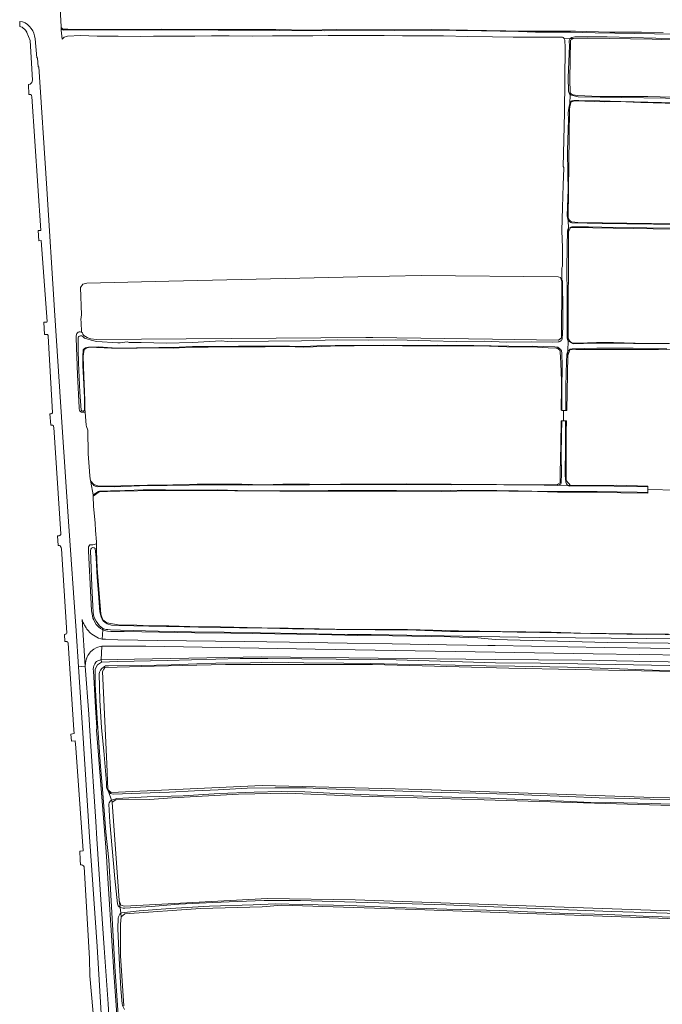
# Model space of a CAD drawing. Header units: metres. Extents: x 149984 to 156489, y 469398 to 478068.
# Tile 19 of 256: x 151187 to 151471, y 472047 to 472482. Entities that reach past the tile are written whole.
import ezdxf

# ---------------------------------------------------------------- set-up
doc = ezdxf.new("R2010")
doc.units = ezdxf.units.M
doc.header["$LTSCALE"] = 0.75
for name, color, linetype, lineweight in [('B-WE-GR-GRAS-GV', 252, 'Continuous', 13), ('B-WE-OG-TERREIN_OEVER-GV', 252, 'Continuous', 18), ('B-WE-OG-WATER_SLOOT-GV', 252, 'Continuous', 18), ('B-WE-OG-WEG-GV', 252, 'Continuous', 18), ('B-WE-VH-GESLOTENVERHARDING_ASFALT-GV', 252, 'Continuous', 18)]:
    doc.layers.add(name, color=color, linetype=linetype, lineweight=lineweight)

msp = doc.modelspace()

# ---------------------------------------------------------------- linework, layer by layer
at = {"layer": 'B-WE-GR-GRAS-GV', "flags": 128}
for points in [[(151831.043, 472462.43), (151833.292, 472462.267), (151833.318, 472464.916), (151835.076, 472496.46), (151833.499, 472496.576), (151796.501, 472499.292), (151744.936, 472502.027), (151631.26, 472507.984), (151527.952, 472513.194), (151465.629, 472514.527), (151463.383, 472513.941), (151459.672, 472514.723), (151421.426, 472516.894), (151387.599, 472518.141), (151344.726, 472519.703), (151325.976, 472520.875), (151274.118, 472521.852), (151260.153, 472521.559), (151244.527, 472521.461), (151206.342, 472522.047), (151204.936, 472521.388), (151203.879, 472518.48), (151204.877, 472489.038), (151205.478, 472478.391)], [(151206.762, 472477.316), (151208.523, 472477.303), (151225.069, 472477.197), (151237.861, 472477.221), (151249.612, 472477.378), (151259.689, 472477.228), (151273.623, 472477.215), (151287.087, 472477.224), (151300.073, 472477.185), (151314.131, 472476.886), (151326.84, 472477.166), (151339.832, 472476.97), (151354.057, 472477.082), (151368.831, 472477.161), (151384.707, 472476.862), (151401.5, 472476.599), (151409.386, 472476.38), (151419.03, 472476.436), (151432.306, 472476.385), (151447.361, 472476.084), (151461.344, 472475.97), (151470.877, 472475.819)], [(151833.292, 472462.267), (151831.043, 472462.43), (151828.524, 472462.613), (151796.59, 472464.312), (151776.666, 472465.126), (151758.938, 472465.788), (151727.815, 472466.895), (151694.512, 472468.301), (151642.088, 472469.424), (151593.045, 472470.682), (151575.411, 472470.447), (151549.653, 472471.344), (151540.79, 472471.212), (151507.055, 472472.137), (151487.344, 472472.137), (151466.006, 472472.868), (151437.602, 472473.328), (151431.384, 472473.196), (151430.111, 472472.438), (151429.734, 472455.163), (151429.832, 472449.475)], [(151431.163, 472448.336), (151433.102, 472448.051), (151442.62, 472447.664), (151450.335, 472447.61), (151464.074, 472447.591), (151474.99, 472447.301)], [(151829.691, 472435.938), (151828.621, 472435.966), (151690.782, 472439.18), (151537.204, 472443.145), (151492.261, 472443.772), (151477.155, 472444.567), (151461.112, 472444.935), (151451.123, 472445.445), (151445.013, 472445.286), (151431.999, 472445.788), (151430.382, 472445.36), (151429.901, 472443.888), (151429.618, 472442.049), (151429.028, 472394.373), (151429.477, 472393.334)], [(151430.672, 472392.409), (151433.21, 472392.115), (151476.667, 472391.506)], [(151823.331, 472329.791), (151825.567, 472329.713), (151825.72, 472330.683), (151826.071, 472332.903), (151826.102, 472333.411), (151826.357, 472337.618), (151828.929, 472383.622), (151825.944, 472383.622), (151823.714, 472383.622), (151818.943, 472384.107), (151775.282, 472384.622), (151726.707, 472385.479), (151680.169, 472386.092), (151537.406, 472388.193), (151431.041, 472389.908), (151430.005, 472389.796), (151429.172, 472387.979), (151428.981, 472341.214), (151429.684, 472339.761), (151430.791, 472338.928), (151433.546, 472338.909)], [(151221.032, 472340.571), (151339.849, 472341.431), (151342.96, 472341.391), (151395.651, 472340.715), (151424.687, 472340.237), (151426.001, 472341.312), (151426.24, 472366.047), (151425.643, 472367.839), (151424.567, 472368.078), (151364.225, 472368.675), (151336.321, 472368.19), (151252.922, 472366.26), (151216.774, 472365.33), (151215.101, 472364.852), (151214.085, 472363.418), (151214.408, 472351.365), (151214.25, 472349.411), (151214.265, 472348.123), (151214.533, 472343.779)], [(151215.076, 472342.937), (151215.53, 472342.334)], [(151218.583, 472340.865), (151221.032, 472340.571)], [(151346.887, 472337.889), (151334.689, 472337.708), (151324.292, 472337.525), (151316.546, 472337.336), (151312.439, 472337.174), (151308.602, 472337.271), (151304.257, 472337.426), (151295.382, 472337.309), (151283.945, 472337.336), (151277.631, 472337.346), (151270.305, 472337.124), (151262.775, 472337.139), (151254.9, 472336.731), (151248.896, 472336.857), (151238.956, 472336.694), (151227.719, 472336.64), (151221.093, 472337.041), (151218.442, 472337.081), (151216.861, 472336.782), (151215.636, 472336.123), (151215.188, 472333.209), (151215.529, 472324.336), (151215.854, 472317.558), (151216.009, 472313.266), (151215.996, 472309.745), (151216.103, 472308.431), (151216.558, 472302.824), (151216.751, 472302.186), (151217.251, 472300.536), (151217.374, 472290.098), (151217.943, 472282.491), (151218.125, 472280.311), (151218.473, 472278.196), (151219.85, 472276.598), (151222.06, 472275.841), (151231.794, 472275.96), (151243.559, 472276.289), (151254.727, 472276.442), (151265.494, 472276.684), (151276.068, 472276.779), (151285.202, 472276.699), (151294.691, 472276.515), (151303.247, 472276.711), (151314.921, 472276.692), (151324.238, 472276.671), (151328.646, 472276.779), (151338.362, 472276.742), (151357.634, 472276.949), (151417.282, 472276.447), (151422.375, 472276.427), (151424.104, 472276.616), (151425.51, 472277.364), (151425.526, 472281.599), (151425.789, 472294.022), (151425.912, 472304.715), (151426.149, 472304.708), (151426.943, 472304.683), (151426.997, 472309.246), (151426.171, 472309.294), (151425.965, 472309.306), (151426.082, 472319.53), (151426.091, 472322.243), (151425.775, 472330.152), (151425.528, 472335.103), (151425.287, 472335.779)], [(151423.692, 472336.763), (151420.23, 472336.791), (151415.449, 472337.215), (151401.902, 472337.337), (151390.575, 472337.671), (151377.488, 472337.726), (151364.326, 472337.772), (151356.026, 472337.737), (151346.887, 472337.889)], [(151491.555, 472335.53), (151468.767, 472336.085), (151437.392, 472336.158), (151432.373, 472336.158), (151429.759, 472335.949), (151428.815, 472333.44), (151428.367, 472309.167), (151427.911, 472309.193), (151426.997, 472309.246), (151426.943, 472304.683), (151427.869, 472304.653), (151428.283, 472304.64), (151428.191, 472299.666), (151428.191, 472278.336), (151429.968, 472276.14), (151433.528, 472276.094), (151450.389, 472276.269), (151464.062, 472275.852), (151464.062, 472275.593), (151464.062, 472274.397), (151477.152, 472274.062)], [(151433.546, 472338.909), (151441.518, 472339.134), (151448.929, 472339.159), (151458.53, 472338.855), (151473.424, 472338.821)], [(151477.152, 472274.062), (151464.062, 472274.397), (151464.062, 472273.068), (151464.062, 472272.81), (151452.251, 472272.991), (151439.979, 472273.285), (151424.342, 472273.279), (151415.461, 472273.477), (151409.23, 472273.653), (151402.917, 472273.719), (151386.865, 472273.824), (151386.831, 472273.824), (151373.108, 472273.569), (151358.455, 472273.588), (151341.835, 472273.683), (151321.901, 472273.647), (151301.977, 472273.626), (151289.563, 472273.856), (151282.063, 472273.863), (151266.585, 472273.988), (151247.138, 472273.933), (151231.375, 472273.659), (151226.007, 472273.551), (151222.31, 472273.359), (151219.656, 472271.467), (151219.821, 472266.931), (151220.008, 472264.161), (151220.529, 472259.533), (151220.717, 472256.34), (151221.017, 472251.255), (151221.035, 472250.426), (151221.105, 472247.21), (151221.364, 472239.726), (151221.962, 472232.287), (151222.827, 472221.329)], [(151223.175, 472218.98), (151223.95, 472216.996), (151225.662, 472215.545), (151230.661, 472214.789), (151238.798, 472214.532), (151244.531, 472214.349), (151253.012, 472214.243), (151262.223, 472214.023), (151275.732, 472213.824), (151287.546, 472213.565), (151300.433, 472213.308), (151305.568, 472213.275), (151326.108, 472212.874), (151343.298, 472212.732), (151358.152, 472212.637), (151380.737, 472212.023), (151399.114, 472211.777), (151421.591, 472211.531), (151434.508, 472211.113), (151457.266, 472210.807), (151473.232, 472210.58)], [(151485.104, 472193.979), (151461.359, 472194.454), (151402.823, 472195.626), (151342.815, 472197.214), (151277.935, 472197.286), (151246.454, 472196.499), (151224.784, 472195.944), (151224.291, 472195.169), (151223.673, 472194.197), (151225.598, 472153.457), (151226.134, 472142.127), (151226.698, 472141.596), (151227.483, 472140.857), (151294.075, 472143.841), (151364.484, 472142.207), (151466.583, 472138.681), (151559.249, 472136.707), (151572.152, 472136.432), (151646.629, 472135.136), (151655.359, 472134.985), (151655.394, 472134.984), (151655.4, 472134.993), (151656.267, 472136.412), (151656.762, 472161.867)], [(151496.108, 472132.148), (151494.044, 472134.45), (151391.972, 472137.608), (151332.97, 472139.328), (151305.188, 472140.519), (151283.621, 472140.086), (151254.411, 472138.499), (151244.41, 472137.784), (151229.567, 472137.625), (151228.063, 472136.55), (151231.154, 472093.175), (151231.869, 472091.191), (151233.486, 472090.777), (151296.401, 472094.128), (151335.087, 472093.555), (151431.527, 472090.116), (151494.838, 472087.937), (151495.87, 472089.286), (151496.338, 472118.174), (151495.922, 472125.944)], [(151816.703, 472032.418), (151816.883, 472067.554), (151816.376, 472068.203), (151816.258, 472073.227), (151815.041, 472073.344), (151814.923, 472075.111), (151815.355, 472075.228), (151815.394, 472077.191), (151816.179, 472077.309), (151816.413, 472079.18), (151698.914, 472081.471), (151623.188, 472083.252), (151501.823, 472084.25), (151361.726, 472089.248), (151302.856, 472091.1), (151294.178, 472090.362), (151266.952, 472089.648), (151233.535, 472087.396), (151231.948, 472086.073), (151231.683, 472082.766), (151231.683, 472068.875), (151233.139, 472046.785)]]:
    msp.add_lwpolyline(points, dxfattribs=at)
at = {"layer": 'B-WE-GR-GRAS-GV'}
for points in [[(151205.478, 472478.391, 0.3717417), (151206.762, 472477.316)], [(151429.832, 472449.475, 0.2298924), (151431.163, 472448.336)], [(151429.477, 472393.334, 0.1965241), (151430.672, 472392.409)], [(151214.533, 472343.779, -0.213013), (151215.076, 472342.937)], [(151215.53, 472342.334, 0.1651366), (151218.583, 472340.865)], [(151425.287, 472335.779, 0.2069456), (151423.692, 472336.763)], [(151222.827, 472221.329, 0.0449588), (151223.175, 472218.98)]]:
    msp.add_lwpolyline(points, format="xyb", dxfattribs=at)
at = {"layer": 'B-WE-OG-TERREIN_OEVER-GV'}
for points in [[(151206.762, 472477.316, -0.3717417), (151205.478, 472478.391)], [(151205.517, 472477.705, 0.1541091), (151206.331, 472476.93)], [(151431.163, 472448.336, -0.2298924), (151429.832, 472449.475)], [(151429.056, 472393.125, 0.2355377), (151430.651, 472391.956)], [(151430.672, 472392.409, -0.1965241), (151429.477, 472393.334)], [(151429.14, 472389.412, 0.1326648), (151428.685, 472388.456)], [(151215.076, 472342.937, 0.213013), (151214.533, 472343.779)], [(151212.965, 472341.332, -0.5551396), (151215.221, 472341.699)], [(151218.583, 472340.865, -0.1651366), (151215.53, 472342.334)], [(151424.664, 472339.521, 0.203647), (151426.039, 472340.115)], [(151428.521, 472341.104, 0.1364426), (151428.956, 472340.039)], [(151217.5, 472337.185, 0.1901701), (151215.233, 472335.993)], [(151423.692, 472336.763, -0.2069456), (151425.287, 472335.779)], [(151426.131, 472335.209, 0.1866411), (151425.28, 472336.458)], [(151426.169, 472334.472, 0.0892482), (151426.131, 472335.209)], [(151428.819, 472335.375, 0.0925208), (151428.365, 472333.686)], [(151215.762, 472309.66, -0.8100098), (151214.355, 472309.369)], [(151219.558, 472276.537, 0.1718391), (151221.483, 472275.644)], [(151427.981, 472277.683, 0.1513804), (151428.859, 472276.182)], [(151218.636, 472248.059, -0.6172693), (151220.473, 472248.353)], [(151223.175, 472218.98, -0.0449588), (151222.827, 472221.329)], [(151223.096, 472218.217, 0.1913456), (151225.79, 472215.128)], [(151226.024, 472212.714, -0.1346049), (151223.689, 472213.235)], [(151225.026, 472196.607, 0.165148), (151222.391, 472193.864)], [(151226.429, 472141.273, 0.2552158), (151228.511, 472140.094)]]:
    msp.add_lwpolyline(points, format="xyb", dxfattribs=at)
at = {"layer": 'B-WE-OG-TERREIN_OEVER-GV', "flags": 128}
for points in [[(151205.478, 472478.391), (151205.517, 472477.705)], [(151206.331, 472476.93), (151247.652, 472477.026), (151301.682, 472476.715), (151321.69, 472476.596), (151336.632, 472476.827), (151352.659, 472476.792), (151364.744, 472476.913), (151379.641, 472476.714), (151390.822, 472476.6), (151407.128, 472476.29), (151414.555, 472476.044), (151430.081, 472475.952), (151440.921, 472475.659), (151519.537, 472474.389), (151525.788, 472473.998), (151589.755, 472473.022), (151697.473, 472470.092), (151714.271, 472469.701), (151830.832, 472465.016)], [(151470.877, 472475.819), (151461.344, 472475.97), (151447.361, 472476.084), (151432.306, 472476.385), (151419.03, 472476.436), (151409.386, 472476.38), (151401.5, 472476.599), (151384.707, 472476.862), (151368.831, 472477.161), (151354.057, 472477.082), (151339.832, 472476.97), (151326.84, 472477.166), (151314.131, 472476.886), (151300.073, 472477.185), (151287.087, 472477.224), (151273.623, 472477.215), (151259.689, 472477.228), (151249.612, 472477.378), (151237.861, 472477.221), (151225.069, 472477.197), (151208.523, 472477.303), (151206.762, 472477.316)], [(151478.405, 472473.097), (151446.133, 472473.909), (151431.93, 472474.023), (151430.571, 472473.728), (151429.925, 472473.259), (151431.384, 472473.196), (151437.602, 472473.328), (151466.006, 472472.868), (151487.344, 472472.137)], [(151429.832, 472449.475), (151429.842, 472448.921), (151429.828, 472448.492), (151430.434, 472448.221), (151433.394, 472447.522), (151471.871, 472446.93), (151499.64, 472445.961), (151500.662, 472445.584), (151520.036, 472445.53), (151549.688, 472444.723), (151571.698, 472444.239), (151604.31, 472443.378), (151640.85, 472442.517), (151696.118, 472441.064), (151747.027, 472440.149), (151781.327, 472439.513), (151786.866, 472439.629), (151793.589, 472439.539), (151801.393, 472439.441), (151809.677, 472439.045), (151817.587, 472438.633), (151825.793, 472438.178), (151829.329, 472437.862)], [(151474.99, 472447.301), (151464.074, 472447.591), (151450.335, 472447.61), (151442.62, 472447.664), (151433.102, 472448.051), (151431.163, 472448.336)], [(151476.142, 472444.914), (151464.11, 472445.18), (151452.298, 472445.507), (151442.985, 472445.715), (151433.734, 472445.914), (151431.465, 472445.954), (151430.793, 472445.786), (151430.069, 472445.253), (151429.695, 472444.416), (151429.618, 472442.049), (151429.901, 472443.888), (151430.382, 472445.36), (151431.999, 472445.788), (151445.013, 472445.286), (151451.123, 472445.445), (151461.112, 472444.935), (151477.155, 472444.567)], [(151429.477, 472393.334), (151429.028, 472394.373), (151429.056, 472393.125)], [(151430.651, 472391.956), (151443.989, 472391.705), (151454.941, 472391.494), (151466.636, 472391.375), (151476.529, 472391.246), (151482.561, 472391.184), (151490.23, 472390.944), (151499.006, 472391.098), (151553.733, 472390.098), (151636.483, 472388.739), (151677.179, 472388.236), (151685.278, 472388.287), (151766.821, 472386.727), (151800.173, 472386.325), (151817.88, 472386.224), (151819.054, 472386.198)], [(151476.667, 472391.506), (151433.21, 472392.115), (151430.672, 472392.409)], [(151428.685, 472388.456), (151428.635, 472381.531), (151428.384, 472371.452), (151428.566, 472360.502), (151428.549, 472347.641), (151428.521, 472341.104)], [(151428.956, 472340.039), (151428.981, 472341.214), (151429.172, 472387.979), (151429.14, 472389.412)], [(151474.222, 472389.642), (151463.758, 472389.752), (151449.708, 472389.958), (151437.963, 472390.138), (151430.614, 472390.134), (151430.152, 472390.041), (151429.14, 472389.412), (151429.172, 472387.979), (151430.005, 472389.796), (151431.041, 472389.908), (151537.406, 472388.193)], [(151426.039, 472340.115), (151426.286, 472340.413), (151426.394, 472340.809), (151426.626, 472346.007), (151426.7, 472354.634), (151426.551, 472364.988), (151426.521, 472366.187), (151426.232, 472367.035), (151426.24, 472366.047), (151426.001, 472341.312), (151424.687, 472340.237), (151395.651, 472340.715), (151342.96, 472341.391), (151339.849, 472341.431), (151221.032, 472340.571), (151218.583, 472340.865)], [(151214.533, 472343.779), (151213.87, 472343.94), (151213.591, 472343.94), (151213.42, 472343.94), (151212.94, 472343.82), (151212.49, 472343.19), (151212.19, 472342.08), (151212.14, 472341.17), (151212.72, 472324.9), (151213.43, 472310.55), (151213.48, 472309.89), (151213.61, 472309.31), (151213.79, 472308.93), (151214.54, 472308.54), (151215, 472308.53), (151215.252, 472308.507), (151216.103, 472308.431), (151215.996, 472309.745), (151216.009, 472313.266), (151215.854, 472317.558), (151215.529, 472324.336), (151215.188, 472333.209), (151215.636, 472336.123), (151216.861, 472336.782), (151218.442, 472337.081), (151221.093, 472337.041), (151227.719, 472336.64), (151238.956, 472336.694), (151248.896, 472336.857), (151254.9, 472336.731), (151262.775, 472337.139), (151270.305, 472337.124), (151277.631, 472337.346), (151283.945, 472337.336), (151295.382, 472337.309), (151304.257, 472337.426), (151308.602, 472337.271), (151312.439, 472337.174), (151316.546, 472337.336), (151324.292, 472337.525), (151334.689, 472337.708), (151346.887, 472337.889), (151356.026, 472337.737), (151364.326, 472337.772), (151377.488, 472337.726), (151390.575, 472337.671), (151401.902, 472337.337), (151415.449, 472337.215), (151420.23, 472336.791), (151423.692, 472336.763)], [(151214.355, 472309.369), (151213.767, 472317.35), (151213.178, 472330.253), (151212.935, 472336.015), (151212.965, 472341.332)], [(151215.53, 472342.334), (151215.076, 472342.937)], [(151215.221, 472341.699), (151215.821, 472341.115), (151216.353, 472340.916), (151219.215, 472340.067), (151221.246, 472339.669), (151230.535, 472339.054), (151231.513, 472339.083), (151234.675, 472339.452), (151235.48, 472339.179), (151240.829, 472339.143), (151252.003, 472338.964), (151263.324, 472339.207), (151276.158, 472339.907), (151278.72, 472339.679), (151296.981, 472339.763), (151311.436, 472339.984), (151327.196, 472340.325), (151341.206, 472340.228), (151352.9, 472340.332), (151368.328, 472340.004), (151379.693, 472339.699), (151392.311, 472339.785), (151401.648, 472339.306), (151412.943, 472339.465), (151421.929, 472339.413), (151424.664, 472339.521)], [(151473.424, 472338.821), (151458.53, 472338.855), (151448.929, 472339.159), (151441.518, 472339.134), (151433.546, 472338.909), (151430.791, 472338.928), (151429.684, 472339.761), (151428.981, 472341.214), (151428.956, 472340.039), (151429.602, 472339.579), (151431.028, 472338.735), (151431.476, 472338.61), (151439.967, 472338.864), (151475.473, 472338.618)], [(151215.233, 472335.993), (151215.195, 472335.561), (151215.032, 472333.461), (151215.103, 472329.122), (151215.541, 472320.779), (151215.733, 472314.738), (151215.762, 472309.66)], [(151425.28, 472336.458), (151424.427, 472337.106), (151423.163, 472337.269), (151413.115, 472337.52), (151411.124, 472337.465), (151402.801, 472337.576), (151387.458, 472337.927), (151371.416, 472338.063), (151352.864, 472337.852), (151347.419, 472338.05), (151329.546, 472337.885), (151326.323, 472337.879), (151318.222, 472337.66), (151312.675, 472337.418), (151306.214, 472337.604), (151283.675, 472337.529), (151263.479, 472337.376), (151257.562, 472337.146), (151248.579, 472337.049), (151238.651, 472336.881), (151229.954, 472336.776), (151222.046, 472337.259), (151217.5, 472337.185)], [(151425.287, 472335.779), (151425.528, 472335.103), (151425.775, 472330.152), (151426.091, 472322.243), (151426.082, 472319.53), (151425.965, 472309.306), (151426.171, 472309.294)], [(151428.367, 472309.167), (151428.815, 472333.44), (151428.857, 472335.405), (151428.819, 472335.375)], [(151472.58, 472336.424), (151457.639, 472336.635), (151441.695, 472336.689), (151430.741, 472336.363), (151429.863, 472336.2), (151428.857, 472335.405), (151428.815, 472333.44), (151429.759, 472335.949), (151432.373, 472336.158), (151437.392, 472336.158), (151468.767, 472336.085), (151491.555, 472335.53)], [(151426.171, 472309.294), (151426.232, 472318.809), (151426.318, 472328.859), (151426.169, 472334.472)], [(151428.365, 472333.686), (151428.34, 472330.933), (151428.035, 472319.808), (151427.911, 472309.193), (151428.367, 472309.167)], [(151428.283, 472304.64), (151427.869, 472304.653), (151427.788, 472293.687), (151427.621, 472280.638), (151427.981, 472277.683)], [(151428.859, 472276.182), (151429.968, 472276.14), (151428.191, 472278.336), (151428.191, 472299.666), (151428.283, 472304.64)], [(151221.483, 472275.644), (151222.631, 472275.67), (151228.835, 472275.613), (151236.487, 472275.926), (151243.646, 472276.103), (151252.187, 472276.206), (151271.733, 472276.521), (151288.284, 472276.344), (151306.046, 472276.407), (151315.049, 472276.446), (151318.597, 472276.533), (151332.044, 472276.622), (151343.786, 472276.633), (151352.602, 472276.548), (151359.906, 472276.652), (151369.587, 472276.636), (151377.436, 472276.523), (151385.112, 472276.623), (151393.019, 472276.552), (151400.622, 472276.474), (151406.454, 472276.393), (151418.448, 472276.258), (151424.393, 472276.222), (151424.945, 472276.33), (151422.375, 472276.427), (151417.282, 472276.447), (151357.634, 472276.949), (151338.362, 472276.742), (151328.646, 472276.779), (151324.238, 472276.671), (151314.921, 472276.692), (151303.247, 472276.711), (151294.691, 472276.515), (151285.202, 472276.699), (151276.068, 472276.779), (151265.494, 472276.684), (151254.727, 472276.442), (151243.559, 472276.289), (151231.794, 472275.96), (151222.06, 472275.841), (151219.85, 472276.598), (151218.473, 472278.196), (151218.573, 472277.626), (151219.558, 472276.537)], [(151222.827, 472221.329), (151221.962, 472232.287), (151221.364, 472239.726), (151221.105, 472247.21), (151221.035, 472250.426), (151219.44, 472250.01), (151219.244, 472250.036), (151218.98, 472250.07), (151218.66, 472250.06), (151218.19, 472250.02), (151217.49, 472249.05), (151217.51, 472247.23), (151218.54, 472226.97), (151218.9, 472220.93), (151219.31, 472218.72), (151219.52, 472217.74), (151219.89, 472216.94), (151220.32, 472215.89), (151220.95, 472214.86), (151221.46, 472214.32), (151222.04, 472213.83), (151222.91, 472213.16), (151223.88, 472212.55), (151223.689, 472213.235), (151222.367, 472214.346), (151220.987, 472216.292), (151219.92, 472218.3), (151219.669, 472220.182), (151219.543, 472223.132), (151219.041, 472231.791), (151218.477, 472247.542), (151218.636, 472248.059)], [(151220.473, 472248.353), (151221.001, 472244.278), (151221.388, 472235.634), (151221.931, 472228.565), (151222.052, 472226.555), (151222.204, 472224.436), (151222.575, 472220.518), (151223.096, 472218.217)], [(151473.232, 472210.58), (151457.266, 472210.807), (151434.508, 472211.113), (151421.591, 472211.531), (151399.114, 472211.777), (151380.737, 472212.023), (151358.152, 472212.637), (151343.298, 472212.732), (151326.108, 472212.874), (151305.568, 472213.275), (151300.433, 472213.308), (151287.546, 472213.565), (151275.732, 472213.824), (151262.223, 472214.023), (151253.012, 472214.243), (151244.531, 472214.349), (151238.798, 472214.532), (151230.661, 472214.789), (151225.662, 472215.545), (151223.95, 472216.996), (151223.175, 472218.98)], [(151225.79, 472215.128), (151227.681, 472214.643), (151230.912, 472214.48), (151244.217, 472214.173), (151259.802, 472213.892), (151266.004, 472213.714), (151284.197, 472213.412), (151290.899, 472213.369), (151307.51, 472212.97), (151326.869, 472212.704), (151343.922, 472212.514), (151362.066, 472212.405), (151377.184, 472211.861), (151393.414, 472211.791), (151406.588, 472211.458), (151409.069, 472211.481), (151424.01, 472211.241), (151438.79, 472210.863), (151454.876, 472210.676), (151471.813, 472210.488)], [(151223.689, 472213.235), (151223.88, 472212.55), (151225.26, 472212.13), (151225.9, 472211.98), (151227.4, 472211.83), (151233.32, 472211.76), (151264.46, 472211.2), (151280.32, 472210.99), (151319.17, 472210.53), (151336.35, 472210.1), (151351.53, 472209.9), (151377.13, 472209.45), (151389.25, 472208.94), (151396.8, 472208.3), (151446.18, 472206.88), (151486.56, 472206.48), (151568.92, 472205.25), (151609.4, 472204.76), (151666.12, 472204.74)], [(151665.628, 472206.545), (151663.65, 472206.45), (151638.038, 472206.646), (151623.016, 472206.411), (151580.655, 472207.039), (151571.163, 472207.156), (151518.683, 472207.98), (151478.01, 472208.49), (151463.654, 472208.686), (151416.548, 472209.117), (151407.134, 472209.274), (151357.91, 472210.216), (151342.22, 472210.504), (151331.776, 472210.523), (151311.124, 472210.874), (151293.334, 472211.198), (151277.399, 472211.493), (151262.981, 472211.666), (151248.338, 472211.994), (151231.733, 472212.399), (151227.235, 472212.578), (151226.024, 472212.714)], [(151537.319, 472197.066), (151480.76, 472198.28), (151435.05, 472199.1), (151396.8, 472199.42), (151293.71, 472200.63), (151237.8, 472199.57), (151223.2, 472199.35), (151223.298, 472198.292), (151230.397, 472198.606), (151252.244, 472198.998), (151284.446, 472199.861), (151296.644, 472199.9), (151341.75, 472199.429), (151353.125, 472199.351), (151397.015, 472198.017), (151416.861, 472197.821), (151449.73, 472197.272), (151473.813, 472196.762), (151504.171, 472196.449), (151537.833, 472195.712), (151538.584, 472195.612)], [(151225.549, 472143.209), (151225.803, 472142.246), (151226.429, 472141.273), (151226.134, 472142.127), (151225.598, 472153.457), (151223.673, 472194.197), (151224.291, 472195.169), (151224.784, 472195.944), (151246.454, 472196.499), (151277.935, 472197.286), (151342.815, 472197.214), (151402.823, 472195.626), (151461.359, 472194.454), (151485.104, 472193.979), (151538.925, 472192.832)], [(151538.564, 472193.854), (151530.593, 472193.93), (151509.54, 472194.182), (151485.764, 472194.481), (151466.169, 472194.822), (151447.91, 472195.415), (151428.772, 472196.029), (151405.556, 472196.48), (151392.871, 472196.654), (151379.236, 472196.98), (151366.183, 472197.254), (151353.973, 472197.384), (151341.833, 472197.749), (151330.134, 472197.77), (151312.466, 472198.034), (151298.729, 472198.25), (151288.976, 472197.989), (151273.689, 472197.83), (151265.258, 472197.59), (151253.948, 472197.085), (151240.873, 472196.769), (151226.39, 472196.715), (151225.026, 472196.607)], [(151222.391, 472193.864), (151222.321, 472193.127), (151222.571, 472181.553), (151223.263, 472169.328), (151224.371, 472159.186), (151225.471, 472145.07), (151225.549, 472143.209)], [(151656.422, 472134.961), (151655.394, 472134.984), (151655.359, 472134.985), (151646.629, 472135.136), (151572.152, 472136.432), (151559.249, 472136.707), (151466.583, 472138.681), (151364.484, 472142.207), (151294.075, 472143.841), (151227.483, 472140.857), (151226.698, 472141.596), (151226.134, 472142.127), (151226.429, 472141.273)], [(151312.879, 472141.074), (151302.443, 472141.242), (151290.586, 472141.005), (151275.211, 472140.377), (151259.246, 472139.398), (151243.384, 472138.874), (151230.066, 472138.145), (151227.737, 472137.492), (151228.063, 472136.55), (151229.567, 472137.625), (151244.41, 472137.784), (151254.411, 472138.499), (151283.621, 472140.086), (151305.188, 472140.519), (151332.97, 472139.328), (151391.972, 472137.608), (151494.044, 472134.45), (151496.108, 472132.148)], [(151228.511, 472140.094), (151240.54, 472140.489), (151253.321, 472140.964), (151264.219, 472141.497), (151274.679, 472142.006), (151287.438, 472142.729), (151299.685, 472142.931), (151313.471, 472142.845), (151322.581, 472142.454), (151335.018, 472141.99), (151348.189, 472141.759), (151360.123, 472141.243), (151373.299, 472140.873), (151388.351, 472140.498), (151402.237, 472140.016), (151413.028, 472139.578), (151428.964, 472138.998), (151442.606, 472138.464), (151456.146, 472138.123), (151465.196, 472137.896), (151479.596, 472137.669)], [(151494.309, 472134.639), (151482.996, 472135.362), (151465.547, 472135.99), (151447.548, 472136.36), (151441.952, 472136.321), (151426.919, 472137.06), (151412.602, 472137.513), (151394.729, 472138.293), (151377.739, 472138.75), (151360.781, 472139.407), (151345.014, 472139.664), (151326.707, 472140.358), (151312.879, 472141.074)], [(151496.364, 472087.988), (151494.838, 472087.937), (151431.527, 472090.116), (151335.087, 472093.555), (151296.401, 472094.128), (151233.486, 472090.777), (151231.869, 472091.191), (151231.154, 472093.175), (151231.497, 472090.105)], [(151231.497, 472090.105), (151232.852, 472089.888), (151233.568, 472089.88), (151245.173, 472090.604), (151257.345, 472091.576), (151272.353, 472092.37), (151283.25, 472092.729), (151294.946, 472093.183), (151311.084, 472093.189), (151325.239, 472092.741), (151340.755, 472092.374), (151355.297, 472091.901), (151375.125, 472091.249), (151392.544, 472090.532), (151410.969, 472089.804), (151429.121, 472089.138), (151448.106, 472088.395), (151467.886, 472087.814), (151486.699, 472087.181), (151495.013, 472087.218)], [(151482.958, 472085.631), (151462.131, 472086.372), (151446.488, 472086.972), (151428.732, 472087.549), (151411.078, 472088.139), (151398.88, 472088.847), (151375.561, 472089.356), (151353.126, 472090.062), (151332.43, 472090.973), (151311.97, 472091.5), (151299.929, 472091.745), (151290.122, 472091.268), (151270.952, 472090.767), (151253.594, 472089.65), (151239.963, 472088.615), (151232.229, 472087.794), (151231.772, 472087.643), (151231.948, 472086.073), (151233.535, 472087.396), (151266.952, 472089.648), (151294.178, 472090.362), (151302.856, 472091.1), (151361.726, 472089.248), (151501.823, 472084.25)]]:
    msp.add_lwpolyline(points, dxfattribs=at)
for points in [[(151426.149, 472304.708), (151425.912, 472304.715), (151425.789, 472294.022), (151425.526, 472281.599), (151425.51, 472277.364), (151424.104, 472276.616), (151422.375, 472276.427), (151424.945, 472276.33), (151425.827, 472276.826), (151425.922, 472277.182), (151426.037, 472281.631), (151425.944, 472289.229), (151426.123, 472298.577)], [(151464.062, 472273.068), (151459.391, 472273.193), (151441.844, 472273.497), (151426.575, 472273.503), (151419.055, 472273.553), (151406.973, 472273.845), (151397.626, 472273.882), (151389.691, 472273.976), (151382.058, 472274.035), (151372.56, 472273.855), (151371.46, 472273.857), (151353.337, 472273.906), (151340.207, 472274.004), (151323.272, 472273.96), (151306.939, 472273.841), (151298.203, 472273.849), (151283.212, 472274.028), (151274.512, 472274.179), (151264.25, 472274.164), (151251.519, 472274.195), (151241.701, 472274.228), (151233.634, 472273.993), (151227.298, 472273.833), (151222.338, 472273.617), (151221.933, 472273.561), (151219.564, 472271.989), (151219.656, 472271.467), (151222.31, 472273.359), (151226.007, 472273.551), (151231.375, 472273.659), (151247.138, 472273.933), (151266.585, 472273.988), (151282.063, 472273.863), (151289.563, 472273.856), (151301.977, 472273.626), (151321.901, 472273.647), (151341.835, 472273.683), (151358.455, 472273.588), (151373.108, 472273.569), (151386.831, 472273.824), (151386.865, 472273.824), (151402.917, 472273.719), (151409.23, 472273.653), (151415.461, 472273.477), (151424.342, 472273.279), (151439.979, 472273.285), (151452.251, 472272.991), (151464.062, 472272.81)], [(151464.062, 472275.852), (151450.389, 472276.269), (151433.528, 472276.094), (151429.968, 472276.14), (151428.859, 472276.182), (151429.191, 472276.001), (151429.734, 472275.906), (151439.178, 472276.021), (151459.257, 472275.76), (151464.062, 472275.593)]]:
    msp.add_lwpolyline(points, close=True, dxfattribs=at)
at = {"layer": 'B-WE-OG-WATER_SLOOT-GV'}
for points in [[(151206.331, 472476.93, -0.1541091), (151205.517, 472477.705)], [(151426.482, 472473.76, -0.1382472), (151427.094, 472473.382)], [(151429.476, 472472.024, -0.1645564), (151429.925, 472473.259)], [(151429.828, 472448.492, -0.1799093), (151429.231, 472449.993)], [(151428.998, 472440.436, -0.0214044), (151429.695, 472444.416)], [(151430.651, 472391.956, -0.2355377), (151429.056, 472393.125)], [(151428.685, 472388.456, -0.1326648), (151429.14, 472389.412)], [(151426.484, 472372.803, -0.1154206), (151426.191, 472372.052)], [(151215.221, 472341.699, 0.5551396), (151212.965, 472341.332)], [(151426.039, 472340.115, -0.203647), (151424.664, 472339.521)], [(151428.956, 472340.039, -0.1364426), (151428.521, 472341.104)], [(151215.233, 472335.993, -0.1901701), (151217.5, 472337.185)], [(151425.28, 472336.458, -0.1866411), (151426.131, 472335.209)], [(151426.131, 472335.209, -0.0892482), (151426.169, 472334.472)], [(151428.365, 472333.686, -0.0925208), (151428.819, 472335.375)], [(151214.355, 472309.369, 0.8100098), (151215.762, 472309.66)], [(151221.483, 472275.644, -0.1718391), (151219.558, 472276.537)], [(151428.859, 472276.182, -0.1513804), (151427.981, 472277.683)], [(151220.473, 472248.353, 0.6172693), (151218.636, 472248.059)], [(151225.79, 472215.128, -0.1913456), (151223.096, 472218.217)], [(151223.689, 472213.235, 0.1346049), (151226.024, 472212.714)], [(151222.391, 472193.864, -0.165148), (151225.026, 472196.607)], [(151228.511, 472140.094, -0.2552158), (151226.429, 472141.273)], [(151226.598, 472135.69, -0.2359009), (151227.737, 472137.492)], [(151231.497, 472090.105, -0.2611979), (151230.33, 472091.807)], [(151230.657, 472085.416, -0.1326984), (151231.772, 472087.643)], [(151233.418, 472045.115, -0.0740732), (151232.433, 472047.704)]]:
    msp.add_lwpolyline(points, format="xyb", dxfattribs=at)
at = {"layer": 'B-WE-OG-WATER_SLOOT-GV', "flags": 128}
for points in [[(151205.517, 472477.705), (151205.561, 472476.928), (151205.914, 472472.994), (151206.79, 472473.778), (151207.833, 472474.169), (151208.366, 472474.219), (151214.004, 472474.513), (151221.425, 472474.282), (151230.663, 472474.219), (151240.582, 472474.071), (151246.269, 472474.191), (151254.411, 472474.205), (151264.435, 472474.246), (151271.77, 472474.366), (151279.632, 472474.393), (151289.64, 472474.215), (151298.604, 472474.395), (151307.84, 472474.454), (151316.42, 472474.41), (151323.273, 472474.537), (151334.346, 472474.53), (151347.855, 472474.554), (151355.978, 472474.348), (151366.634, 472474.397), (151374.033, 472474.344), (151384.751, 472474.041), (151395.62, 472473.981), (151404.754, 472473.858), (151421.074, 472473.863), (151426.482, 472473.76)], [(151830.832, 472465.016), (151714.271, 472469.701), (151697.473, 472470.092), (151589.755, 472473.022), (151525.788, 472473.998), (151519.537, 472474.389), (151440.921, 472475.659), (151430.081, 472475.952), (151414.555, 472476.044), (151407.128, 472476.29), (151390.822, 472476.6), (151379.641, 472476.714), (151364.744, 472476.913), (151352.659, 472476.792), (151336.632, 472476.827), (151321.69, 472476.596), (151301.682, 472476.715), (151247.652, 472477.026), (151206.331, 472476.93)], [(151427.094, 472473.382), (151429.925, 472473.259), (151430.571, 472473.728), (151431.93, 472474.023), (151446.133, 472473.909), (151478.405, 472473.097)], [(151429.925, 472473.259), (151427.094, 472473.382), (151427.474, 472472.503), (151427.738, 472469.196), (151427.342, 472440.621), (151426.945, 472422.497), (151426.856, 472416.795), (151427.079, 472416.298), (151427.115, 472416.026), (151426.882, 472408.647), (151426.571, 472398.72), (151426.251, 472388.422), (151426.46, 472381.061), (151426.484, 472372.803)], [(151429.231, 472449.993), (151429.061, 472456.024), (151429.53, 472469.923), (151429.476, 472472.024)], [(151429.695, 472444.416), (151429.828, 472448.492)], [(151471.871, 472446.93), (151433.394, 472447.522), (151430.434, 472448.221), (151429.828, 472448.492), (151429.695, 472444.416), (151430.069, 472445.253), (151430.793, 472445.786), (151431.465, 472445.954), (151433.734, 472445.914), (151442.985, 472445.715), (151452.298, 472445.507), (151464.11, 472445.18), (151476.142, 472444.914)], [(151429.14, 472389.412), (151429.056, 472393.125), (151428.854, 472393.532), (151428.748, 472394.177), (151428.613, 472394.979), (151428.941, 472406.639), (151428.875, 472413.545), (151428.754, 472423.897), (151429.119, 472437.446), (151428.998, 472440.436)], [(151429.056, 472393.125), (151429.14, 472389.412), (151430.152, 472390.041), (151430.614, 472390.134), (151437.963, 472390.138), (151449.708, 472389.958), (151463.758, 472389.752), (151474.222, 472389.642)], [(151825.767, 472386.212), (151819.054, 472386.198), (151817.88, 472386.224), (151800.173, 472386.325), (151766.821, 472386.727), (151685.278, 472388.287), (151677.179, 472388.236), (151636.483, 472388.739), (151553.733, 472390.098), (151499.006, 472391.098), (151490.23, 472390.944), (151482.561, 472391.184), (151476.529, 472391.246), (151466.636, 472391.375), (151454.941, 472391.494), (151443.989, 472391.705), (151430.651, 472391.956)], [(151428.521, 472341.104), (151428.549, 472347.641), (151428.566, 472360.502), (151428.384, 472371.452), (151428.635, 472381.531), (151428.685, 472388.456)], [(151426.191, 472372.052), (151426.232, 472367.035), (151426.521, 472366.187), (151426.551, 472364.988), (151426.7, 472354.634), (151426.626, 472346.007), (151426.394, 472340.809), (151426.286, 472340.413), (151426.039, 472340.115)], [(151212.965, 472341.332), (151212.935, 472336.015), (151213.178, 472330.253), (151213.767, 472317.35), (151214.355, 472309.369)], [(151424.664, 472339.521), (151421.929, 472339.413), (151412.943, 472339.465), (151401.648, 472339.306), (151392.311, 472339.785), (151379.693, 472339.699), (151368.328, 472340.004), (151352.9, 472340.332), (151341.206, 472340.228), (151327.196, 472340.325), (151311.436, 472339.984), (151296.981, 472339.763), (151278.72, 472339.679), (151276.158, 472339.907), (151263.324, 472339.207), (151252.003, 472338.964), (151240.829, 472339.143), (151235.48, 472339.179), (151234.675, 472339.452), (151231.513, 472339.083), (151230.535, 472339.054), (151221.246, 472339.669), (151219.215, 472340.067), (151216.353, 472340.916), (151215.821, 472341.115), (151215.221, 472341.699)], [(151428.819, 472335.375), (151428.857, 472335.405), (151428.956, 472340.039)], [(151428.956, 472340.039), (151428.857, 472335.405), (151429.863, 472336.2), (151430.741, 472336.363), (151441.695, 472336.689), (151457.639, 472336.635), (151472.58, 472336.424)], [(151822.833, 472332.947), (151757.709, 472333.832), (151681.417, 472335.261), (151611.269, 472336.189), (151572.765, 472337.047), (151515.69, 472337.689), (151490.403, 472337.975), (151475.473, 472338.618), (151439.967, 472338.864), (151431.476, 472338.61), (151431.028, 472338.735), (151429.602, 472339.579), (151428.956, 472340.039)], [(151215.762, 472309.66), (151215.733, 472314.738), (151215.541, 472320.779), (151215.103, 472329.122), (151215.032, 472333.461), (151215.195, 472335.561), (151215.233, 472335.993)], [(151217.5, 472337.185), (151222.046, 472337.259), (151229.954, 472336.776), (151238.651, 472336.881), (151248.579, 472337.049), (151257.562, 472337.146), (151263.479, 472337.376), (151283.675, 472337.529), (151306.214, 472337.604), (151312.675, 472337.418), (151318.222, 472337.66), (151326.323, 472337.879), (151329.546, 472337.885), (151347.419, 472338.05), (151352.864, 472337.852), (151371.416, 472338.063), (151387.458, 472337.927), (151402.801, 472337.576), (151411.124, 472337.465), (151413.115, 472337.52), (151423.163, 472337.269), (151424.427, 472337.106), (151425.28, 472336.458)], [(151426.169, 472334.472), (151426.318, 472328.859), (151426.232, 472318.809), (151426.171, 472309.294), (151426.997, 472309.246), (151427.911, 472309.193)], [(151427.911, 472309.193), (151428.035, 472319.808), (151428.34, 472330.933), (151428.365, 472333.686)], [(151427.869, 472304.653), (151426.943, 472304.683), (151426.149, 472304.708), (151426.123, 472298.577), (151425.944, 472289.229), (151426.037, 472281.631), (151425.922, 472277.182), (151425.827, 472276.826), (151424.945, 472276.33), (151428.859, 472276.182)], [(151427.981, 472277.683), (151427.621, 472280.638), (151427.788, 472293.687), (151427.869, 472304.653)], [(151219.558, 472276.537), (151218.573, 472277.626), (151219.564, 472271.989), (151221.933, 472273.561), (151222.338, 472273.617), (151227.298, 472273.833), (151233.634, 472273.993), (151241.701, 472274.228), (151251.519, 472274.195), (151264.25, 472274.164), (151274.512, 472274.179), (151283.212, 472274.028), (151298.203, 472273.849), (151306.939, 472273.841), (151323.272, 472273.96), (151340.207, 472274.004), (151353.337, 472273.906), (151371.46, 472273.857), (151372.56, 472273.855), (151382.058, 472274.035), (151389.691, 472273.976), (151397.626, 472273.882), (151406.973, 472273.845), (151419.055, 472273.553), (151426.575, 472273.503), (151441.844, 472273.497), (151459.391, 472273.193), (151464.062, 472273.068), (151464.062, 472274.397), (151464.062, 472275.593)], [(151464.062, 472275.593), (151459.257, 472275.76), (151439.178, 472276.021), (151429.734, 472275.906), (151429.191, 472276.001), (151428.859, 472276.182), (151424.945, 472276.33), (151424.393, 472276.222), (151418.448, 472276.258), (151406.454, 472276.393), (151400.622, 472276.474), (151393.019, 472276.552), (151385.112, 472276.623), (151377.436, 472276.523), (151369.587, 472276.636), (151359.906, 472276.652), (151352.602, 472276.548), (151343.786, 472276.633), (151332.044, 472276.622), (151318.597, 472276.533), (151315.049, 472276.446), (151306.046, 472276.407), (151288.284, 472276.344), (151271.733, 472276.521), (151252.187, 472276.206), (151243.646, 472276.103), (151236.487, 472275.926), (151228.835, 472275.613), (151222.631, 472275.67), (151221.483, 472275.644)], [(151221.931, 472228.565), (151221.388, 472235.634), (151221.001, 472244.278), (151220.473, 472248.353)], [(151218.636, 472248.059), (151218.477, 472247.542), (151219.041, 472231.791), (151219.543, 472223.132), (151219.669, 472220.182), (151219.92, 472218.3), (151220.987, 472216.292), (151222.367, 472214.346), (151223.689, 472213.235)], [(151223.096, 472218.217), (151222.575, 472220.518), (151222.204, 472224.436), (151222.052, 472226.555), (151221.931, 472228.565)], [(151489.446, 472211.133), (151484.46, 472210.641), (151483.783, 472210.296), (151481.755, 472210.095), (151471.813, 472210.488), (151454.876, 472210.676), (151438.79, 472210.863), (151424.01, 472211.241), (151409.069, 472211.481), (151406.588, 472211.458), (151393.414, 472211.791), (151377.184, 472211.861), (151362.066, 472212.405), (151343.922, 472212.514), (151326.869, 472212.704), (151307.51, 472212.97), (151290.899, 472213.369), (151284.197, 472213.412), (151266.004, 472213.714), (151259.802, 472213.892), (151244.217, 472214.173), (151230.912, 472214.48), (151227.681, 472214.643), (151225.79, 472215.128)], [(151226.024, 472212.714), (151227.235, 472212.578), (151231.733, 472212.399), (151248.338, 472211.994), (151262.981, 472211.666), (151277.399, 472211.493), (151293.334, 472211.198), (151311.124, 472210.874), (151331.776, 472210.523), (151342.22, 472210.504), (151357.91, 472210.216), (151407.134, 472209.274), (151416.548, 472209.117), (151463.654, 472208.686), (151478.01, 472208.49), (151518.683, 472207.98), (151571.163, 472207.156), (151580.655, 472207.039), (151623.016, 472206.411), (151638.038, 472206.646), (151663.65, 472206.45), (151665.628, 472206.545)], [(151473.813, 472196.762), (151449.73, 472197.272), (151416.861, 472197.821), (151397.015, 472198.017), (151353.125, 472199.351), (151341.75, 472199.429), (151296.644, 472199.9), (151284.446, 472199.861), (151252.244, 472198.998), (151230.397, 472198.606), (151223.298, 472198.292), (151221.533, 472197.115), (151220.552, 472195.233), (151220.435, 472188.486), (151221.454, 472173.464), (151222.906, 472152.323), (151223.768, 472142.282), (151225.259, 472123.259), (151226.593, 472111.1), (151228.313, 472080.176), (151229.202, 472064.106), (151231.234, 472034.254)], [(151225.026, 472196.607), (151226.39, 472196.715), (151240.873, 472196.769), (151253.948, 472197.085), (151265.258, 472197.59), (151273.689, 472197.83), (151288.976, 472197.989), (151298.729, 472198.25), (151312.466, 472198.034), (151330.134, 472197.77), (151341.833, 472197.749), (151353.973, 472197.384), (151366.183, 472197.254), (151379.236, 472196.98), (151392.871, 472196.654), (151405.556, 472196.48), (151428.772, 472196.029), (151447.91, 472195.415), (151466.169, 472194.822), (151485.764, 472194.481), (151509.54, 472194.182), (151530.593, 472193.93), (151538.564, 472193.854)], [(151227.737, 472137.492), (151226.429, 472141.273), (151225.803, 472142.246), (151225.549, 472143.209), (151225.471, 472145.07), (151224.371, 472159.186), (151223.263, 472169.328), (151222.571, 472181.553), (151222.321, 472193.127), (151222.391, 472193.864)], [(151226.429, 472141.273), (151227.737, 472137.492), (151230.066, 472138.145), (151243.384, 472138.874), (151259.246, 472139.398), (151275.211, 472140.377), (151290.586, 472141.005), (151302.443, 472141.242), (151312.879, 472141.074), (151326.707, 472140.358), (151345.014, 472139.664), (151360.781, 472139.407), (151377.739, 472138.75), (151394.729, 472138.293), (151412.602, 472137.513), (151426.919, 472137.06), (151441.952, 472136.321), (151447.548, 472136.36), (151465.547, 472135.99), (151482.996, 472135.362), (151494.309, 472134.639)], [(151479.596, 472137.669), (151465.196, 472137.896), (151456.146, 472138.123), (151442.606, 472138.464), (151428.964, 472138.998), (151413.028, 472139.578), (151402.237, 472140.016), (151388.351, 472140.498), (151373.299, 472140.873), (151360.123, 472141.243), (151348.189, 472141.759), (151335.018, 472141.99), (151322.581, 472142.454), (151313.471, 472142.845), (151299.685, 472142.931), (151287.438, 472142.729), (151274.679, 472142.006), (151264.219, 472141.497), (151253.321, 472140.964), (151240.54, 472140.489), (151228.511, 472140.094)], [(151230.33, 472091.807), (151229.127, 472102.86), (151227.956, 472116.148), (151227.009, 472127.735), (151226.598, 472135.69)], [(151486.699, 472087.181), (151467.886, 472087.814), (151448.106, 472088.395), (151429.121, 472089.138), (151410.969, 472089.804), (151392.544, 472090.532), (151375.125, 472091.249), (151355.297, 472091.901), (151340.755, 472092.374), (151325.239, 472092.741), (151311.084, 472093.189), (151294.946, 472093.183), (151283.25, 472092.729), (151272.353, 472092.37), (151257.345, 472091.576), (151245.173, 472090.604), (151233.568, 472089.88), (151232.852, 472089.888), (151231.497, 472090.105), (151231.772, 472087.643), (151232.229, 472087.794), (151239.963, 472088.615), (151253.594, 472089.65), (151270.952, 472090.767), (151290.122, 472091.268), (151299.929, 472091.745), (151311.97, 472091.5), (151332.43, 472090.973), (151353.126, 472090.062), (151375.561, 472089.356), (151398.88, 472088.847), (151411.078, 472088.139), (151428.732, 472087.549), (151446.488, 472086.972), (151462.131, 472086.372), (151482.958, 472085.631)], [(151231.772, 472087.643), (151231.497, 472090.105)], [(151232.433, 472047.704), (151231.875, 472054.22), (151231.048, 472067.799), (151230.534, 472080.863), (151230.657, 472085.416)]]:
    msp.add_lwpolyline(points, dxfattribs=at)
at = {"layer": 'B-WE-OG-WEG-GV', "flags": 128}
for points in [[(151188.522, 472480.607), (151187.23, 472480.653), (151187.333, 472478.532)], [(151187.333, 472478.532), (151188.1, 472478.26), (151188.28, 472478.17), (151188.65, 472477.85), (151189.44, 472477.22), (151189.58, 472477.06), (151189.76, 472476.84), (151190.33, 472476.07), (151190.45, 472475.83), (151191.9, 472472.39), (151192.86, 472454.86), (151192.576, 472453.771), (151191.877, 472453.022), (151191.173, 472452.905), (151191.241, 472448.528), (151191.35, 472448.53), (151192.05, 472448.53), (151192.43, 472448.3), (151192.5, 472447.96), (151192.56, 472447.6), (151196.536, 472388.639), (151195.359, 472388.541), (151195.611, 472383.984), (151196.689, 472384.106), (151199.36, 472348.48), (151199.24, 472348.18), (151198.9, 472348.14), (151198.38, 472348.13), (151198.08, 472348.13), (151197.811, 472348.126), (151198.12, 472342.75), (151198.72, 472342.78), (151198.96, 472342.78), (151199.26, 472342.76), (151199.52, 472342.69), (151199.71, 472342.35), (151199.75, 472342.05), (151201.72, 472308.38), (151201.73, 472308.14), (151201.58, 472307.98), (151201.41, 472307.83), (151201.05, 472307.79), (151200.53, 472307.79), (151200.98, 472302.71), (151201.4, 472302.72), (151201.69, 472302.72), (151202.07, 472302.39), (151202.13, 472302.13), (151202.25, 472301.74), (151205.37, 472254.82), (151205.3, 472254.62), (151205.22, 472254.37), (151204.9, 472254.05), (151204.64, 472253.93), (151204.4, 472253.92), (151203.836, 472253.92), (151204.132, 472249.749), (151204.33, 472249.76), (151204.79, 472249.75), (151205.01, 472249.57), (151205.44, 472248.84), (151205.58, 472248.68), (151205.73, 472248.18), (151208.01, 472211.26), (151207.96, 472211.03), (151207.84, 472210.77), (151207.52, 472210.59), (151207.24, 472210.55), (151206.91, 472210.544), (151207.08, 472207.45), (151207.7, 472207.45), (151208, 472207.42), (151208.22, 472207.28), (151208.38, 472207.08), (151208.55, 472206.68), (151211.08, 472168.422), (151211.19, 472166.76), (151209.841, 472166.468), (151210.068, 472163.38), (151211.721, 472163.557), (151211.943, 472160.457), (151215.199, 472115.037), (151214.008, 472114.999), (151213.675, 472114.988), (151213.941, 472111.118), (151213.966, 472108.991)], [(151223.48, 472038.57), (151221.35, 472072.9), (151218.05, 472121.31), (151214.96, 472169.34), (151213.201, 472196.262), (151212.17, 472212.04), (151208.77, 472260.23), (151206.01, 472301.91), (151202.73, 472351.1), (151198.99, 472409.26), (151195.632, 472460.693), (151195.435, 472460.68), (151195.13, 472464.586), (151195.119, 472464.732), (151194.724, 472464.717), (151194.003, 472473.115)], [(151486.56, 472206.48), (151446.18, 472206.88), (151396.8, 472208.3), (151389.25, 472208.94), (151377.13, 472209.45), (151351.53, 472209.9), (151336.35, 472210.1), (151319.17, 472210.53), (151280.32, 472210.99), (151264.46, 472211.2), (151233.32, 472211.76), (151227.4, 472211.83), (151225.9, 472211.98), (151225.26, 472212.13), (151223.88, 472212.55), (151223.639, 472208.486), (151225.08, 472208.35), (151230.53, 472208.15), (151248.12, 472207.82), (151286.24, 472207.34), (151306.2, 472207.07), (151331.64, 472206.63), (151351.47, 472206.37), (151375.45, 472205.99), (151393.53, 472205.62), (151396.8, 472205.65), (151444.93, 472204.67), (151506.18, 472203.84)], [(151231.07, 472028.46), (151228.69, 472061.42), (151228.4, 472066.3), (151225.62, 472109.76), (151225.571, 472110.47), (151225.14, 472116.75), (151221.09, 472168.37), (151221.17, 472169.41), (151220.68, 472178.32), (151219.7, 472194.47), (151219.69, 472194.97), (151219.76, 472196.09), (151219.91, 472196.73), (151220.32, 472197.55), (151220.74, 472198.28), (151221.15, 472198.6), (151221.95, 472198.97), (151222.53, 472199.2), (151222.82, 472199.28), (151223.2, 472199.35), (151223.42, 472205.31), (151222.69, 472205.206), (151221.725, 472204.914), (151220.945, 472204.538), (151219.938, 472203.943), (151219.285, 472203.495), (151218.462, 472202.827), (151217.994, 472202.274), (151217.639, 472201.763), (151217.299, 472201.168), (151217.001, 472200.563), (151216.66, 472199.78), (151216.51, 472199.13), (151216.43, 472198.93), (151216.08, 472196.45), (151217.691, 472175.351), (151218.284, 472165.655), (151220.804, 472128.089), (151221.308, 472120.41), (151222.998, 472093.607), (151224.451, 472072.408), (151226.171, 472047.592), (151227.683, 472023.516)], [(151962.3, 472200.48), (151893.94, 472200.42), (151834.592, 472199.746), (151804.405, 472199.403), (151799.912, 472199.352), (151751.71, 472198.97), (151700.44, 472198.96), (151654.26, 472199.53), (151605.62, 472200.06), (151556.9, 472200.44), (151501.24, 472201.13), (151440.01, 472201.96), (151396.8, 472202.72), (151317.49, 472204.07), (151242.85, 472205.28), (151224.1, 472205.33), (151223.42, 472205.31), (151223.2, 472199.35), (151237.8, 472199.57), (151293.71, 472200.63), (151396.8, 472199.42), (151435.05, 472199.1), (151480.76, 472198.28), (151537.319, 472197.066)], [(151215.681, 472108.099), (151217.94, 472067.64), (151218.121, 472059.923), (151220.99, 472028.708)]]:
    msp.add_lwpolyline(points, dxfattribs=at)
at = {"layer": 'B-WE-OG-WEG-GV'}
for points in [[(151194.003, 472473.115, 0.2883809), (151188.522, 472480.607)], [(151213.966, 472108.991, -0.259386), (151215.681, 472108.099)]]:
    msp.add_lwpolyline(points, format="xyb", dxfattribs=at)
at = {"layer": 'B-WE-VH-GESLOTENVERHARDING_ASFALT-GV', "flags": 128}
for points in [[(151506.18, 472203.84), (151444.93, 472204.67), (151396.8, 472205.65), (151393.53, 472205.62), (151375.45, 472205.99), (151351.47, 472206.37), (151331.64, 472206.63), (151306.2, 472207.07), (151286.24, 472207.34), (151248.12, 472207.82), (151230.53, 472208.15), (151225.08, 472208.35), (151223.639, 472208.486), (151223.06, 472208.54), (151222.04, 472208.85), (151221.25, 472209.26), (151219, 472210.66), (151218.33, 472211.23), (151217.24, 472212.34), (151216.87, 472212.82), (151216.47, 472213.45), (151215.8, 472214.62), (151215.51, 472215.22), (151215.1, 472215.93), (151214.73, 472217.15), (151216.08, 472196.45), (151216.43, 472198.93), (151216.51, 472199.13), (151216.66, 472199.78), (151217.001, 472200.563), (151217.299, 472201.168), (151217.639, 472201.763), (151217.994, 472202.274), (151218.462, 472202.827), (151219.285, 472203.495), (151219.938, 472203.943), (151220.945, 472204.538), (151221.725, 472204.914), (151222.69, 472205.206), (151223.42, 472205.31), (151224.1, 472205.33), (151242.85, 472205.28), (151317.49, 472204.07), (151396.8, 472202.72), (151440.01, 472201.96), (151501.24, 472201.13)], [(151227.683, 472023.516), (151226.171, 472047.592), (151224.451, 472072.408), (151222.998, 472093.607), (151221.308, 472120.41), (151220.804, 472128.089), (151218.284, 472165.655), (151217.691, 472175.351), (151216.08, 472196.45), (151213.201, 472196.262), (151214.96, 472169.34), (151218.05, 472121.31), (151221.35, 472072.9), (151223.48, 472038.57)]]:
    msp.add_lwpolyline(points, dxfattribs=at)

doc.saveas('drawing.dxf')
